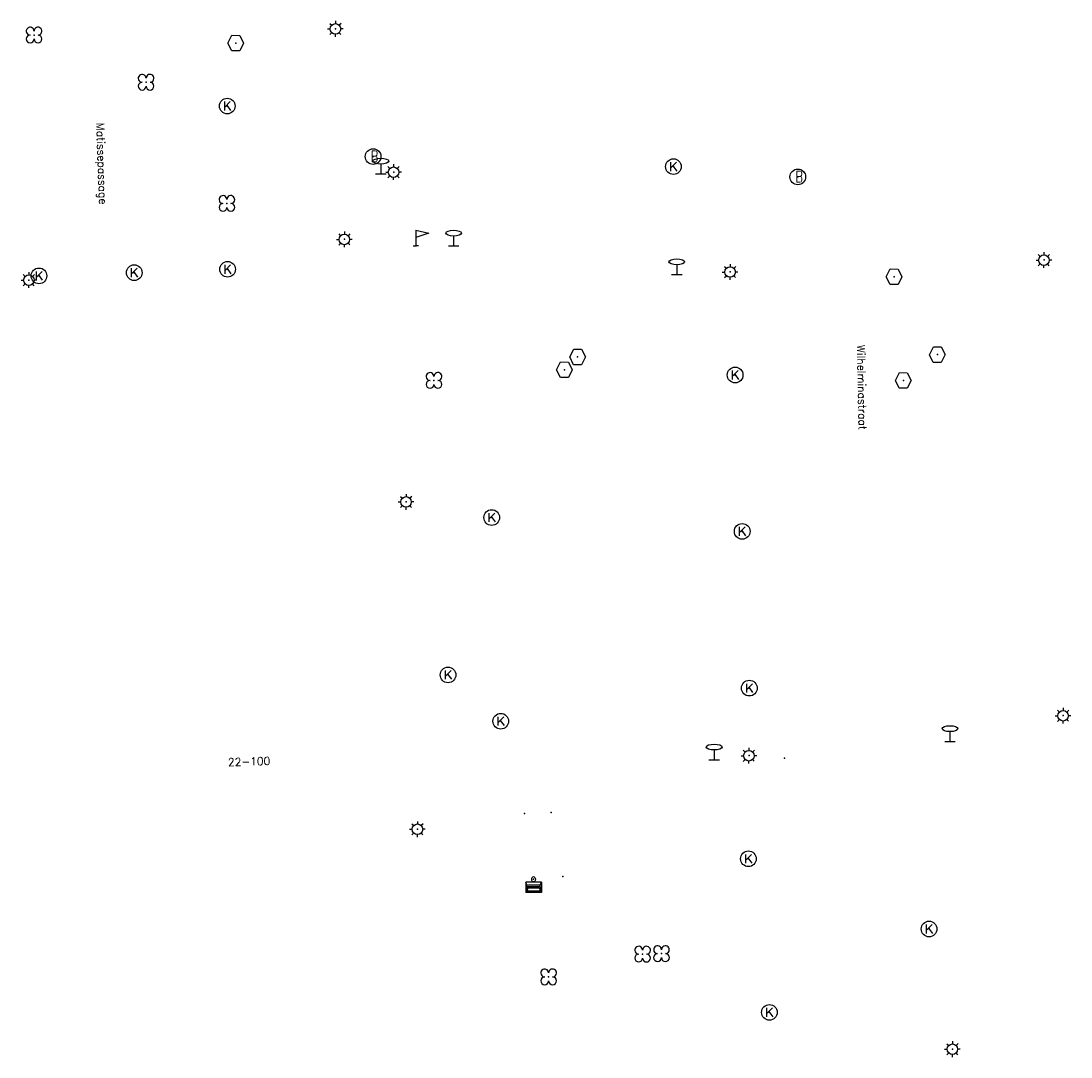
# Model space of a CAD drawing. Header units: metres. Extents: x 256352 to 256908, y 533292 to 533854.
# Tile 47 of 48: x 256770 to 256837, y 533788 to 533854. Entities that reach past the tile are written whole.
import ezdxf

# ---------------------------------------------------------------- set-up
doc = ezdxf.new("R2010")
doc.units = ezdxf.units.M
doc.header["$LTSCALE"] = 0.5
for name, color, linetype in [('Punt - Bak', 6, 'Continuous'), ('Punt - Bord', 7, 'Continuous'), ('Punt - Paal', 7, 'Continuous'), ('Punt - Put', 8, 'Continuous'), ('Punt - Vegetatieobject', 7, 'Continuous'), ('Tekst - Openbare Ruimte Label', 7, 'Continuous'), ('Tekst - Pand Nummeraanduiding', 7, 'Continuous')]:
    doc.layers.add(name, color=color, linetype=linetype)
doc.layers.add('Punt - vegetatieobject_punt', color=10, linetype='Continuous', lineweight=25)
doc.styles.get("Standard").update_dxf_attribs({"font": 'txt.shx'})

# ---------------------------------------------------------------- blocks, each defined once
blk = doc.blocks.new('BOOM')
at = {"linetype": 'Continuous'}
for centre, radius, start, end in [((-0.424999, 0.425), 0.424, 359.8648684, 269.9998649), ((0.424999, 0.425), 0.426, 270.0001345, 180.1344972), ((0.425, -0.425), 0.426, 180, 90), ((-0.425, -0.424999), 0.424, 90.1351316, 359.9998649)]:
    blk.add_arc(centre, radius, start, end, dxfattribs=at)
blk = doc.blocks.new('Inspectie_Rioolput')
at = {"linetype": 'Continuous'}
blk.add_lwpolyline([(-0.908, -0.012), (-0.457, 0.793), (0.455, 0.772), (0.898, -0.004), (0.455, -0.79), (-0.463, -0.787), (-0.908, -0.012)], dxfattribs=at)
blk = doc.blocks.new('LICHTMAST')
at = {"linetype": 'Continuous'}
for p, q in [((-0.435, 0.407), (-0.293, 0.265)), ((-0.01, 0.586), (-0.01, 0.38)), ((0.419, 0.409), (0.275, 0.263)), ((-0.609, -0.015), (-0.412, -0.014)), ((-0.434, -0.44), (-0.29, -0.296)), ((-0.007, -0.602), (-0.005, -0.416)), ((0.406, -0.431), (0.274, -0.298)), ((0.589, -0.015), (0.389, -0.015))]:
    blk.add_line(p, q, dxfattribs=at)
blk.add_circle((-0.01, -0.015), 0.4, dxfattribs=at)
blk = doc.blocks.new('Kolk')
at = {"linetype": 'Continuous'}
for p, q in [((-0.131779, -0.225094), (-0.131779, 0.223554)), ((-0.131779, -0.061917), (0.155792, 0.223554)), ((-0.023655, 0.045417), (0.167783, -0.225094))]:
    blk.add_line(p, q, dxfattribs=at)
blk.add_circle((0, 0), 0.4, dxfattribs=at)
blk = doc.blocks.new('Verkeersbord')
at = {"linetype": 'Continuous'}
for p, q in [((-0.004, 1.246), (-0.004, -0.004)), ((-0.253, -0.003), (0.247, -0.003))]:
    blk.add_line(p, q, dxfattribs=at)
blk.add_circle((-0.004, 1.621), 0.375, dxfattribs=at)
blk = doc.blocks.new('RECLAMEZ')
for p in [(0.014, 1.782), (-0.236, 0.01), (0.264, 0.01)]:
    blk.add_line(p, (0.014, 0.01))
blk.add_lwpolyline([(0.014, 1.782), (1.193, 1.454), (0.014, 0.968)])
blk = doc.blocks.new('Informatiebord')
at = {"color": 4, "linetype": 'Continuous'}
blk.add_blockref('RECLAMEZ', (-0.012, -0.008), dxfattribs=at)
blk = doc.blocks.new('Brandkraan_Put')
at = {"linetype": 'Continuous'}
blk.add_circle((0, 0), 0.7, dxfattribs=at)
at = {"linetype": 'Continuous', "width": 0.75}
blk.add_text('B', height=1, dxfattribs=at).set_placement((-0.226, -0.48))
blk = doc.blocks.new('Afvalbak')
at = {"linetype": 'Continuous'}
for p, q in [((0.4, -0.091), (-0.4, -0.091)), ((-0.34, -0.195), (-0.4, -0.091)), ((-0.34, -0.252), (-0.4, -0.441)), ((0.34, -0.195), (-0.34, -0.195)), ((-0.34, -0.252), (-0.34, -0.195)), ((0.34, -0.252), (-0.34, -0.252)), ((-0.302, -0.297), (-0.333, -0.397)), ((0.302, -0.297), (-0.302, -0.297)), ((0.302, -0.297), (0.333, -0.397)), ((0.34, -0.195), (0.4, -0.091)), ((0.34, -0.252), (0.34, -0.195)), ((0.34, -0.252), (0.4, -0.441)), ((0.4, -0.441), (-0.4, -0.441)), ((0.333, -0.397), (-0.333, -0.397))]:
    blk.add_line(p, q, dxfattribs=at)
for p, q in [((-0.4, -0.091), (-0.4, -0.441)), ((0.4, -0.091), (0.4, -0.441))]:
    blk.add_line(p, q)
blk.add_circle((0, 0), 0.0908, dxfattribs=at)

msp = doc.modelspace()

# ---------------------------------------------------------------- linework, layer by layer
at = {"layer": 'Punt - Bak'}
for p in [(256818.566, 533806.932), (256801.996, 533803.394), (256803.695, 533803.458), (256802.579, 533799.206), (256804.445, 533799.388)]:
    msp.add_point(p, dxfattribs=at)
at = {"layer": 'Punt - Bord'}
msp.add_point((256795.081, 533839.563), dxfattribs=at)
at = {"layer": 'Punt - Paal'}
for p in [(256789.966, 533853.403), (256792.853, 533844.156), (256793.666, 533844.273), (256790.532, 533839.989), (256797.487, 533839.569), (256835.103, 533838.669), (256815.11, 533837.914), (256770.428, 533837.393), (256811.71, 533837.739), (256794.463, 533823.264), (256836.331, 533809.638), (256829.117, 533807.996), (256816.306, 533807.093), (256814.091, 533806.823), (256795.188, 533802.407), (256829.273, 533788.391)]:
    msp.add_point(p, dxfattribs=at)
at = {"layer": 'Punt - Put'}
for p in [(256783.606, 533852.491), (256783.063, 533848.478), (256792.357, 533845.256), (256811.491, 533844.618), (256819.416, 533843.963), (256777.135, 533837.86), (256783.083, 533838.075), (256771.065, 533837.657), (256825.557, 533837.602), (256805.388, 533832.495), (256828.306, 533832.641), (256804.551, 533831.679), (256815.423, 533831.34), (256826.14, 533830.995), (256799.912, 533822.259), (256815.872, 533821.377), (256797.13, 533812.23), (256816.326, 533811.387), (256800.487, 533809.279), (256816.267, 533800.513), (256827.78, 533796.041), (256817.606, 533790.729)]:
    msp.add_point(p, dxfattribs=at)
at = {"layer": 'Punt - Vegetatieobject'}
for p in [(256770.753, 533853), (256777.89, 533849.997), (256783.038, 533842.272), (256796.234, 533830.994), (256809.527, 533794.439), (256810.73, 533794.47), (256803.54, 533792.99)]:
    msp.add_point(p, dxfattribs=at)
at = {"layer": 'Punt - vegetatieobject_punt'}
for p in [(256770.753, 533853), (256777.89, 533849.997), (256783.038, 533842.272), (256796.234, 533830.994), (256809.527, 533794.439), (256810.73, 533794.47), (256803.54, 533792.99)]:
    msp.add_point(p, dxfattribs=at)

# ---------------------------------------------------------------- block references
at = {"layer": 'Punt - Bak', "xscale": 1.25000000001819, "yscale": 1.881467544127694}
msp.add_blockref('Afvalbak', (256802.579, 533799.206), dxfattribs=at)
at = {"layer": 'Punt - Bord', "xscale": 0.6997900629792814, "yscale": 0.5643340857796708}
msp.add_blockref('Informatiebord', (256795.081, 533839.563), dxfattribs=at)
at = {"layer": 'Punt - Paal'}
for name, p, xscale, yscale in [('LICHTMAST', (256789.966, 533853.403), 0.8347245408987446, 0.8417508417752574), ('Verkeersbord', (256792.853, 533844.156), 1.333333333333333, 0.5), ('LICHTMAST', (256793.666, 533844.273), 0.8347245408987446, 0.8417508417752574), ('LICHTMAST', (256790.532, 533839.989), 0.8347245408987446, 0.8417508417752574), ('Verkeersbord', (256797.487, 533839.569), 1.333333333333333, 0.5), ('LICHTMAST', (256835.103, 533838.669), 0.8347245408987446, 0.8417508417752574), ('Verkeersbord', (256811.71, 533837.739), 1.333333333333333, 0.5), ('LICHTMAST', (256770.428, 533837.393), 0.8347245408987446, 0.8417508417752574), ('LICHTMAST', (256815.11, 533837.914), 0.8347245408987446, 0.8417508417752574), ('LICHTMAST', (256794.463, 533823.264), 0.8347245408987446, 0.8417508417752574), ('LICHTMAST', (256836.331, 533809.638), 0.8347245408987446, 0.8417508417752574), ('Verkeersbord', (256829.117, 533807.996), 1.333333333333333, 0.5), ('Verkeersbord', (256814.091, 533806.823), 1.333333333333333, 0.5), ('LICHTMAST', (256816.306, 533807.093), 0.8347245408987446, 0.8417508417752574), ('LICHTMAST', (256795.188, 533802.407), 0.8347245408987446, 0.8417508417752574), ('LICHTMAST', (256829.273, 533788.391), 0.8347245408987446, 0.8417508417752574)]:
    msp.add_blockref(name, p, dxfattribs=dict(at, xscale=xscale, yscale=yscale))
at = {"layer": 'Punt - Put'}
for name, p, xscale, yscale in [('Inspectie_Rioolput', (256783.606, 533852.491), 0.5537098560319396, 0.6317119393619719), ('Kolk', (256783.063, 533848.478), 1.25000000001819, 1.25000000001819), ('Brandkraan_Put', (256792.357, 533845.256), 0.714285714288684, 0.714285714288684), ('Kolk', (256811.491, 533844.618), 1.25000000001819, 1.25000000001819), ('Brandkraan_Put', (256819.416, 533843.963), 0.714285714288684, 0.714285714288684), ('Kolk', (256783.083, 533838.075), 1.25000000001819, 1.25000000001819), ('Kolk', (256771.065, 533837.657), 1.25000000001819, 1.25000000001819), ('Kolk', (256777.135, 533837.86), 1.25000000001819, 1.25000000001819), ('Inspectie_Rioolput', (256825.557, 533837.602), 0.5537098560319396, 0.6317119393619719), ('Inspectie_Rioolput', (256828.306, 533832.641), 0.5537098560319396, 0.6317119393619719), ('Inspectie_Rioolput', (256805.388, 533832.495), 0.5537098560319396, 0.6317119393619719), ('Inspectie_Rioolput', (256804.551, 533831.679), 0.5537098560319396, 0.6317119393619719), ('Kolk', (256815.423, 533831.34), 1.25000000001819, 1.25000000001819), ('Inspectie_Rioolput', (256826.14, 533830.995), 0.5537098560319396, 0.6317119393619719), ('Kolk', (256799.912, 533822.259), 1.25000000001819, 1.25000000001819), ('Kolk', (256815.872, 533821.377), 1.25000000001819, 1.25000000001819), ('Kolk', (256797.13, 533812.23), 1.25000000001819, 1.25000000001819), ('Kolk', (256816.326, 533811.387), 1.25000000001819, 1.25000000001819), ('Kolk', (256800.487, 533809.279), 1.25000000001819, 1.25000000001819), ('Kolk', (256816.267, 533800.513), 1.25000000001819, 1.25000000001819), ('Kolk', (256827.78, 533796.041), 1.25000000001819, 1.25000000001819), ('Kolk', (256817.606, 533790.729), 1.25000000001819, 1.25000000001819)]:
    msp.add_blockref(name, p, dxfattribs=dict(at, xscale=xscale, yscale=yscale))
at = {"layer": 'Punt - Vegetatieobject', "xscale": 0.5882352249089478, "yscale": 0.5875440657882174}
for p in [(256770.753, 533853), (256777.89, 533849.997), (256783.038, 533842.272), (256796.234, 533830.994), (256809.527, 533794.439), (256810.73, 533794.47), (256803.54, 533792.99)]:
    msp.add_blockref('BOOM', p, dxfattribs=at)
at = {"layer": 'Punt - vegetatieobject_punt', "xscale": 0.5882352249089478, "yscale": 0.5875440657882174}
for p in [(256770.753, 533853), (256777.89, 533849.997), (256783.038, 533842.272), (256796.234, 533830.994), (256809.527, 533794.439), (256810.73, 533794.47), (256803.54, 533792.99)]:
    msp.add_blockref('BOOM', p, dxfattribs=at)

# ---------------------------------------------------------------- texts
at = {"layer": 'Tekst - Openbare Ruimte Label'}
for s, rotation, p in [('Matissepassage', 272, (256774.723, 533847.407)), ('Wilhelminastraat', 271.2, (256823.19, 533833.257))]:
    msp.add_text(s, height=0.5, rotation=rotation, dxfattribs=at).set_placement(p)
at = {"layer": 'Tekst - Pand Nummeraanduiding'}
msp.add_text('22-100', height=0.5, rotation=2, dxfattribs=at).set_placement((256783.114, 533806.414))

doc.saveas('drawing.dxf')
